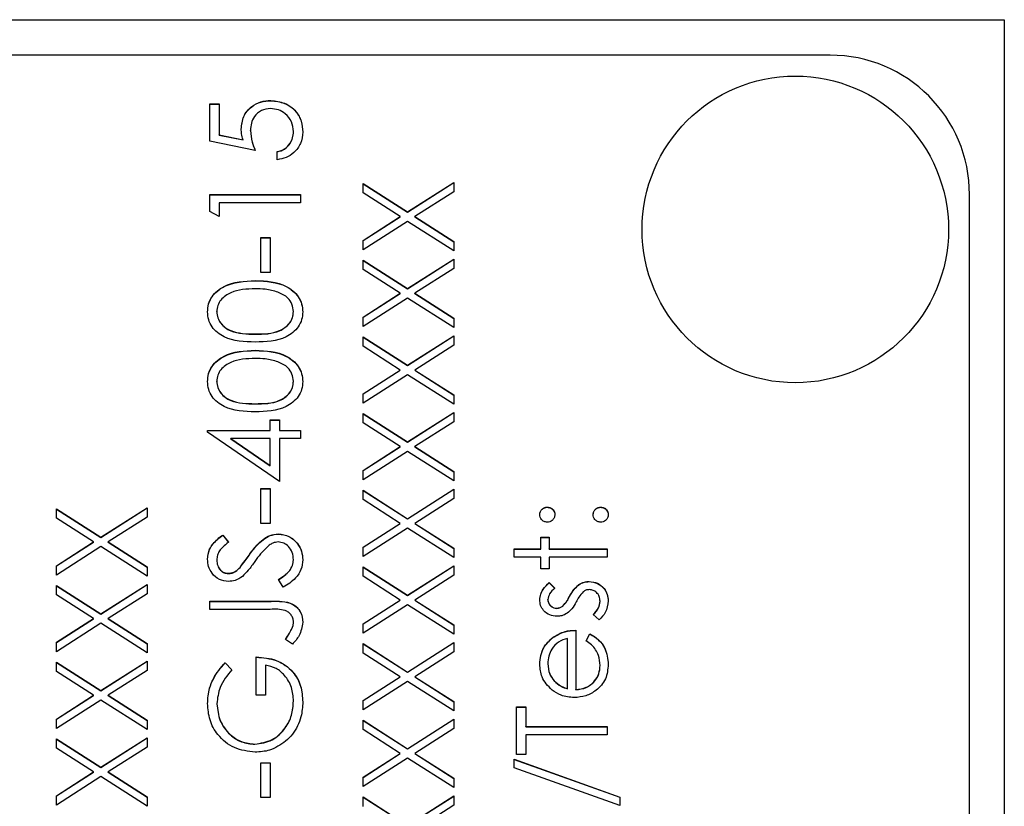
# Model space of a CAD drawing. Header units: millimetres. Extents: x 358 to 1311, y -31 to 892.
# Tile 25 of 30: x 945 to 959, y 457 to 468. Entities that reach past the tile are written whole.
import ezdxf

# ---------------------------------------------------------------- set-up
doc = ezdxf.new("R2010")
doc.units = ezdxf.units.MM

msp = doc.modelspace()

# ---------------------------------------------------------------- linework, layer by layer
at = {"color": 7, "linetype": 'Continuous', "lineweight": 25}
for p, q in [((938.451, 468.363), (959.451, 468.363)), ((959.451, 468.363), (959.451, 427.363)), ((956.951, 467.855), (944.951, 467.855)), ((948.051, 467.155), (948.185, 467.155)), ((948.051, 466.622), (948.051, 467.155)), ((948.051, 467.152), (948.185, 467.152)), ((948.185, 467.155), (948.185, 466.713)), ((948.927, 467.202), (948.927, 467.205)), ((948.185, 466.713), (948.527, 466.643)), ((948.185, 466.71), (948.185, 466.713)), ((948.185, 466.71), (948.527, 466.64)), ((948.635, 466.772), (948.635, 466.775)), ((949.251, 466.756), (949.251, 466.759)), ((948.701, 466.489), (948.051, 466.622)), ((948.527, 466.64), (948.527, 466.643)), ((949.018, 466.355), (949.018, 466.472)), ((950.251, 466.014), (950.888, 465.607)), ((950.251, 465.879), (950.251, 466.014)), ((950.251, 466.011), (950.888, 465.604)), ((950.888, 465.607), (951.551, 466.031)), ((950.888, 465.604), (951.551, 466.028)), ((951.551, 466.031), (951.551, 465.896)), ((948.051, 465.856), (949.351, 465.856)), ((948.051, 465.615), (948.051, 465.856)), ((948.051, 465.853), (949.351, 465.853)), ((949.351, 465.856), (949.351, 465.739)), ((950.783, 465.539), (950.251, 465.879)), ((951.551, 465.896), (950.993, 465.539)), ((958.951, 429.871), (958.951, 465.856)), ((948.185, 465.739), (948.185, 465.539)), ((949.351, 465.739), (948.185, 465.739)), ((948.185, 465.539), (948.051, 465.615)), ((950.888, 465.604), (950.888, 465.607)), ((950.251, 465.199), (950.783, 465.539)), ((950.251, 465.196), (950.783, 465.536)), ((950.888, 465.472), (950.251, 465.064)), ((950.783, 465.536), (950.783, 465.539)), ((951.551, 465.048), (950.888, 465.472)), ((950.993, 465.539), (951.551, 465.182)), ((950.993, 465.536), (950.993, 465.539)), ((950.993, 465.536), (951.551, 465.179)), ((948.785, 465.239), (948.918, 465.239)), ((948.785, 464.739), (948.785, 465.239)), ((948.785, 465.236), (948.918, 465.236)), ((948.918, 465.239), (948.918, 464.739)), ((950.251, 465.064), (950.251, 465.199)), ((951.551, 465.182), (951.551, 465.048)), ((950.251, 464.914), (950.888, 464.507)), ((950.251, 464.78), (950.251, 464.914)), ((950.251, 464.911), (950.888, 464.504)), ((950.888, 464.507), (951.551, 464.931)), ((950.888, 464.504), (951.551, 464.928)), ((951.551, 464.931), (951.551, 464.796)), ((948.918, 464.739), (948.785, 464.739)), ((950.783, 464.44), (950.251, 464.78)), ((951.551, 464.796), (950.993, 464.44)), ((948.702, 464.62), (948.702, 464.623)), ((950.251, 464.099), (950.783, 464.44)), ((950.251, 464.096), (950.783, 464.437)), ((950.783, 464.437), (950.783, 464.44)), ((950.888, 464.504), (950.888, 464.507)), ((950.993, 464.44), (951.551, 464.083)), ((950.993, 464.437), (950.993, 464.44)), ((950.993, 464.437), (951.551, 464.08)), ((950.888, 464.372), (950.251, 463.965)), ((951.551, 463.948), (950.888, 464.372)), ((948.151, 464.175), (948.151, 464.178)), ((949.251, 464.175), (949.251, 464.178)), ((950.251, 463.965), (950.251, 464.099)), ((951.551, 464.083), (951.551, 463.948)), ((948.701, 463.854), (948.701, 463.857)), ((950.251, 463.815), (950.888, 463.408)), ((950.251, 463.68), (950.251, 463.815)), ((950.251, 463.812), (950.888, 463.405)), ((950.888, 463.408), (951.551, 463.832)), ((950.888, 463.405), (951.551, 463.829)), ((951.551, 463.832), (951.551, 463.697)), ((948.702, 463.62), (948.702, 463.623)), ((950.783, 463.34), (950.251, 463.68)), ((951.551, 463.697), (950.993, 463.34)), ((950.251, 463), (950.783, 463.34)), ((950.251, 462.997), (950.783, 463.337)), ((950.783, 463.337), (950.783, 463.34)), ((950.888, 463.405), (950.888, 463.408)), ((950.993, 463.34), (951.551, 462.983)), ((950.993, 463.337), (950.993, 463.34)), ((950.993, 463.337), (951.551, 462.98)), ((948.151, 463.176), (948.151, 463.179)), ((949.251, 463.176), (949.251, 463.179)), ((950.888, 463.273), (950.251, 462.865)), ((951.551, 462.849), (950.888, 463.273)), ((950.251, 462.865), (950.251, 463)), ((951.551, 462.983), (951.551, 462.849)), ((948.701, 462.854), (948.701, 462.857)), ((950.888, 462.308), (951.551, 462.732)), ((950.888, 462.305), (951.551, 462.729)), ((951.551, 462.732), (951.551, 462.597)), ((948.918, 462.624), (949.051, 462.624)), ((948.918, 462.474), (948.918, 462.624)), ((948.918, 462.621), (949.051, 462.621)), ((949.051, 462.624), (949.051, 462.474)), ((950.251, 462.715), (950.888, 462.308)), ((950.251, 462.581), (950.251, 462.715)), ((950.251, 462.712), (950.888, 462.305)), ((950.783, 462.241), (950.251, 462.581)), ((951.551, 462.597), (950.993, 462.241)), ((948.018, 462.474), (948.918, 462.474)), ((948.018, 462.45), (948.018, 462.474)), ((948.018, 462.471), (948.918, 462.471)), ((949.051, 461.741), (948.018, 462.45)), ((948.918, 462.471), (948.918, 462.474)), ((949.051, 462.474), (949.351, 462.474)), ((949.051, 462.471), (949.051, 462.474)), ((949.051, 462.471), (949.351, 462.471)), ((949.351, 462.474), (949.351, 462.357)), ((948.353, 462.354), (948.353, 462.357)), ((948.353, 462.357), (948.918, 461.97)), ((948.918, 462.357), (948.353, 462.357)), ((948.353, 462.354), (948.918, 461.967)), ((948.918, 461.97), (948.918, 462.357)), ((949.051, 462.357), (949.051, 461.741)), ((949.351, 462.357), (949.051, 462.357)), ((950.888, 462.305), (950.888, 462.308)), ((950.251, 461.9), (950.783, 462.241)), ((950.251, 461.897), (950.783, 462.238)), ((950.888, 462.173), (950.251, 461.766)), ((950.783, 462.238), (950.783, 462.241)), ((951.551, 461.749), (950.888, 462.173)), ((950.993, 462.241), (951.551, 461.884)), ((950.993, 462.238), (950.993, 462.241)), ((950.993, 462.238), (951.551, 461.881)), ((948.918, 461.967), (948.918, 461.97)), ((950.251, 461.766), (950.251, 461.9)), ((951.551, 461.884), (951.551, 461.749)), ((948.785, 461.641), (948.918, 461.641)), ((948.785, 461.141), (948.785, 461.641)), ((948.785, 461.638), (948.918, 461.638)), ((948.918, 461.641), (948.918, 461.141)), ((950.251, 461.616), (950.888, 461.208)), ((950.251, 461.481), (950.251, 461.616)), ((950.251, 461.613), (950.888, 461.206)), ((950.888, 461.208), (951.551, 461.632)), ((950.888, 461.206), (951.551, 461.63)), ((951.551, 461.632), (951.551, 461.498)), ((950.783, 461.141), (950.251, 461.481)), ((951.551, 461.498), (950.993, 461.141)), ((945.851, 461.349), (946.488, 460.942)), ((945.851, 461.215), (945.851, 461.349)), ((945.851, 461.346), (946.488, 460.939)), ((946.488, 460.942), (947.151, 461.366)), ((946.488, 460.939), (947.151, 461.363)), ((947.151, 461.366), (947.151, 461.231)), ((952.893, 461.371), (952.893, 461.374)), ((953.66, 461.371), (953.66, 461.374)), ((946.383, 460.874), (945.851, 461.215)), ((947.151, 461.231), (946.593, 460.874)), ((950.888, 461.206), (950.888, 461.208)), ((948.918, 461.141), (948.785, 461.141)), ((950.251, 460.801), (950.783, 461.141)), ((950.251, 460.798), (950.783, 461.138)), ((950.888, 461.074), (950.251, 460.666)), ((950.783, 461.138), (950.783, 461.141)), ((951.551, 460.65), (950.888, 461.074)), ((950.993, 461.141), (951.551, 460.784)), ((950.993, 461.138), (950.993, 461.141)), ((950.993, 461.138), (951.551, 460.781)), ((946.488, 460.939), (946.488, 460.942)), ((948.238, 460.974), (948.318, 460.869)), ((948.238, 460.972), (948.238, 460.974)), ((948.238, 460.972), (948.318, 460.866)), ((949.033, 460.988), (949.033, 460.991)), ((952.801, 460.941), (952.918, 460.941)), ((952.801, 460.775), (952.801, 460.941)), ((952.801, 460.938), (952.918, 460.938)), ((952.918, 460.941), (952.918, 460.775)), ((945.851, 460.534), (946.383, 460.874)), ((945.851, 460.531), (946.383, 460.872)), ((946.488, 460.807), (945.851, 460.4)), ((946.383, 460.872), (946.383, 460.874)), ((947.151, 460.383), (946.488, 460.807)), ((946.593, 460.874), (947.151, 460.518)), ((946.593, 460.872), (946.593, 460.874)), ((946.593, 460.872), (947.151, 460.515)), ((950.251, 460.666), (950.251, 460.801)), ((951.551, 460.784), (951.551, 460.65)), ((952.418, 460.775), (952.801, 460.775)), ((952.418, 460.658), (952.418, 460.775)), ((952.418, 460.772), (952.801, 460.772)), ((952.801, 460.772), (952.801, 460.775)), ((952.918, 460.775), (953.751, 460.775)), ((952.918, 460.772), (952.918, 460.775)), ((952.918, 460.772), (953.751, 460.772)), ((953.751, 460.775), (953.751, 460.658)), ((948.151, 460.612), (948.151, 460.615)), ((948.613, 460.682), (948.613, 460.685)), ((949.251, 460.617), (949.251, 460.62)), ((952.801, 460.658), (952.418, 460.658)), ((952.801, 460.491), (952.801, 460.658)), ((952.918, 460.658), (952.918, 460.491)), ((953.751, 460.658), (952.918, 460.658)), ((945.851, 460.4), (945.851, 460.534)), ((947.151, 460.518), (947.151, 460.383)), ((948.484, 460.507), (948.484, 460.51)), ((950.251, 460.516), (950.888, 460.109)), ((950.251, 460.382), (950.251, 460.516)), ((950.251, 460.513), (950.888, 460.106)), ((950.888, 460.109), (951.551, 460.533)), ((950.888, 460.106), (951.551, 460.53)), ((951.551, 460.533), (951.551, 460.398)), ((952.918, 460.491), (952.801, 460.491)), ((948.316, 460.422), (948.316, 460.425)), ((949.101, 460.225), (949.035, 460.335)), ((950.783, 460.042), (950.251, 460.382)), ((951.551, 460.398), (950.993, 460.042)), ((945.851, 460.25), (946.488, 459.842)), ((945.851, 460.115), (945.851, 460.25)), ((945.851, 460.247), (946.488, 459.839)), ((946.488, 459.842), (947.151, 460.266)), ((946.488, 459.839), (947.151, 460.263)), ((947.151, 460.266), (947.151, 460.132)), ((952.92, 460.291), (953.001, 460.212)), ((952.92, 460.288), (952.92, 460.291)), ((952.92, 460.288), (953.001, 460.209)), ((953.347, 460.261), (953.347, 460.264)), ((953.493, 460.305), (953.493, 460.308)), ((946.383, 459.775), (945.851, 460.115)), ((947.151, 460.132), (946.593, 459.775)), ((950.251, 459.701), (950.783, 460.042)), ((950.251, 459.698), (950.783, 460.039)), ((950.783, 460.039), (950.783, 460.042)), ((950.888, 460.106), (950.888, 460.109)), ((950.993, 460.042), (951.551, 459.685)), ((950.993, 460.039), (950.993, 460.042)), ((950.993, 460.039), (951.551, 459.682)), ((952.901, 460.045), (952.901, 460.048)), ((953.213, 460.09), (953.213, 460.093)), ((948.051, 460.025), (948.929, 460.025)), ((948.051, 459.908), (948.051, 460.025)), ((948.051, 460.022), (948.929, 460.022)), ((948.916, 459.908), (948.051, 459.908)), ((948.929, 460.022), (948.929, 460.025)), ((950.888, 459.974), (950.251, 459.567)), ((951.551, 459.55), (950.888, 459.974)), ((953.029, 459.922), (953.029, 459.925)), ((953.115, 459.954), (953.115, 459.957)), ((953.651, 460.021), (953.651, 460.024)), ((945.851, 459.435), (946.383, 459.775)), ((945.851, 459.432), (946.383, 459.772)), ((946.383, 459.772), (946.383, 459.775)), ((946.488, 459.839), (946.488, 459.842)), ((946.593, 459.775), (947.151, 459.418)), ((946.593, 459.772), (946.593, 459.775)), ((946.593, 459.772), (947.151, 459.415)), ((953.639, 459.758), (953.551, 459.836)), ((946.488, 459.708), (945.851, 459.3)), ((947.151, 459.284), (946.488, 459.708)), ((949.233, 459.64), (949.233, 459.643)), ((949.251, 459.725), (949.251, 459.728)), ((950.251, 459.567), (950.251, 459.701)), ((951.551, 459.685), (951.551, 459.55)), ((949.235, 459.408), (949.135, 459.477)), ((952.972, 459.502), (952.972, 459.505)), ((953.185, 458.771), (953.185, 459.492)), ((953.301, 459.608), (953.301, 458.759)), ((953.451, 459.455), (953.506, 459.558)), ((953.451, 459.452), (953.506, 459.555)), ((953.506, 459.555), (953.506, 459.558)), ((945.851, 459.3), (945.851, 459.435)), ((947.151, 459.418), (947.151, 459.284)), ((950.251, 459.417), (950.888, 459.009)), ((950.251, 459.282), (950.251, 459.417)), ((950.251, 459.414), (950.888, 459.006)), ((950.888, 459.009), (951.551, 459.433)), ((950.888, 459.006), (951.551, 459.431)), ((951.551, 459.433), (951.551, 459.299)), ((948.718, 458.675), (948.718, 459.225)), ((950.783, 458.942), (950.251, 459.282)), ((951.551, 459.299), (950.993, 458.942)), ((945.851, 459.15), (946.488, 458.743)), ((945.851, 459.016), (945.851, 459.15)), ((945.851, 459.147), (946.488, 458.74)), ((946.488, 458.743), (947.151, 459.167)), ((946.488, 458.74), (947.151, 459.164)), ((947.151, 459.167), (947.151, 459.032)), ((948.273, 459.142), (948.368, 459.042)), ((948.273, 459.139), (948.273, 459.142)), ((948.273, 459.139), (948.368, 459.039)), ((948.851, 459.109), (948.851, 458.675)), ((952.901, 459.126), (952.901, 459.129)), ((953.651, 459.102), (953.651, 459.105)), ((946.383, 458.675), (945.851, 459.016)), ((947.151, 459.032), (946.593, 458.675)), ((950.251, 458.602), (950.783, 458.942)), ((950.251, 458.599), (950.783, 458.939)), ((950.783, 458.939), (950.783, 458.942)), ((950.888, 459.006), (950.888, 459.009)), ((950.993, 458.942), (951.551, 458.585)), ((950.993, 458.939), (950.993, 458.942)), ((950.993, 458.939), (951.551, 458.582)), ((950.888, 458.875), (950.251, 458.467)), ((951.551, 458.451), (950.888, 458.875)), ((952.99, 458.881), (952.99, 458.884)), ((953.185, 458.768), (953.185, 458.771)), ((945.851, 458.335), (946.383, 458.675)), ((945.851, 458.332), (946.383, 458.672)), ((946.383, 458.672), (946.383, 458.675)), ((946.488, 458.74), (946.488, 458.743)), ((946.593, 458.675), (947.151, 458.319)), ((946.593, 458.672), (946.593, 458.675)), ((946.593, 458.672), (947.151, 458.316)), ((948.851, 458.675), (948.718, 458.675)), ((953.301, 458.756), (953.301, 458.759)), ((946.488, 458.608), (945.851, 458.201)), ((947.151, 458.184), (946.488, 458.608)), ((948.151, 458.551), (948.151, 458.554)), ((949.251, 458.589), (949.251, 458.592)), ((950.251, 458.467), (950.251, 458.602)), ((951.551, 458.585), (951.551, 458.451)), ((952.451, 458.509), (952.585, 458.509)), ((952.451, 457.826), (952.451, 458.509)), ((952.451, 458.506), (952.585, 458.506)), ((952.585, 458.509), (952.585, 458.226)), ((945.851, 458.201), (945.851, 458.335)), ((947.151, 458.319), (947.151, 458.184)), ((950.251, 458.317), (950.888, 457.91)), ((950.251, 458.183), (950.251, 458.317)), ((950.251, 458.314), (950.888, 457.907)), ((950.888, 457.91), (951.551, 458.334)), ((950.888, 457.907), (951.551, 458.331)), ((951.551, 458.199), (950.993, 457.842)), ((951.551, 458.334), (951.551, 458.199)), ((952.585, 458.226), (953.751, 458.226)), ((952.585, 458.223), (952.585, 458.226)), ((952.585, 458.223), (953.751, 458.223)), ((953.751, 458.226), (953.751, 458.109)), ((946.488, 457.643), (947.151, 458.067)), ((946.488, 457.64), (947.151, 458.064)), ((947.151, 458.067), (947.151, 457.933)), ((950.783, 457.842), (950.251, 458.183)), ((953.751, 458.109), (952.585, 458.109)), ((952.585, 458.109), (952.585, 457.826)), ((945.851, 458.051), (946.488, 457.643)), ((945.851, 457.916), (945.851, 458.051)), ((945.851, 458.048), (946.488, 457.64)), ((947.151, 457.933), (946.593, 457.576)), ((948.696, 457.973), (948.696, 457.976)), ((946.383, 457.576), (945.851, 457.916)), ((950.251, 457.502), (950.783, 457.842)), ((950.251, 457.499), (950.783, 457.84)), ((950.888, 457.775), (950.251, 457.368)), ((950.783, 457.84), (950.783, 457.842)), ((950.888, 457.907), (950.888, 457.91)), ((951.551, 457.351), (950.888, 457.775)), ((950.993, 457.842), (951.551, 457.486)), ((950.993, 457.84), (950.993, 457.842)), ((950.993, 457.84), (951.551, 457.483)), ((952.585, 457.826), (952.451, 457.826)), ((946.488, 457.64), (946.488, 457.643)), ((948.785, 457.709), (948.918, 457.709)), ((948.785, 457.209), (948.785, 457.709)), ((948.785, 457.706), (948.918, 457.706)), ((948.918, 457.709), (948.918, 457.209)), ((952.418, 457.759), (953.935, 457.216)), ((952.418, 457.636), (952.418, 457.759)), ((952.418, 457.756), (953.935, 457.213)), ((953.935, 457.093), (952.418, 457.636)), ((945.851, 457.236), (946.383, 457.576)), ((945.851, 457.233), (946.383, 457.573)), ((946.488, 457.509), (945.851, 457.101)), ((946.383, 457.573), (946.383, 457.576)), ((947.151, 457.084), (946.488, 457.509)), ((946.593, 457.576), (947.151, 457.219)), ((946.593, 457.573), (946.593, 457.576)), ((946.593, 457.573), (947.151, 457.216)), ((950.251, 457.368), (950.251, 457.502)), ((951.551, 457.486), (951.551, 457.351)), ((945.851, 457.101), (945.851, 457.236)), ((947.151, 457.219), (947.151, 457.084)), ((950.251, 457.218), (950.888, 456.81)), ((950.251, 457.083), (950.251, 457.218)), ((950.251, 457.215), (950.888, 456.807)), ((950.888, 456.81), (951.551, 457.234)), ((950.888, 456.807), (951.551, 457.231)), ((951.551, 457.234), (951.551, 457.1)), ((953.935, 457.216), (953.935, 457.093)), ((948.918, 457.209), (948.785, 457.209)), ((951.551, 457.1), (950.993, 456.743))]:
    msp.add_line(p, q, dxfattribs=at)
msp.add_circle((956.452, 465.356), 2.199, dxfattribs=at)
msp.add_arc((956.952, 465.855), 2, 0.0124, 90.0124, dxfattribs=at)
for points, knots in [([(948.501, 466.796), (948.508, 466.858), (948.521, 466.982), (948.638, 467.119), (948.78, 467.195), (948.878, 467.202), (948.927, 467.205)], [0, 0, 0, 0, 0.279688, 0.559025, 0.779292, 1, 1, 1, 1]), ([(948.501, 466.793), (948.508, 466.855), (948.521, 466.98), (948.638, 467.116), (948.78, 467.192), (948.878, 467.199), (948.927, 467.202)], [0, 0, 0, 0, 0.279688, 0.559025, 0.779292, 1, 1, 1, 1]), ([(948.927, 467.205), (948.994, 467.197), (949.129, 467.182), (949.286, 467.066), (949.373, 466.911), (949.381, 466.805), (949.385, 466.752)], [0, 0, 0, 0, 0.279864, 0.559271, 0.779424, 1, 1, 1, 1]), ([(948.927, 467.202), (948.994, 467.195), (949.129, 467.179), (949.286, 467.063), (949.373, 466.908), (949.381, 466.802), (949.385, 466.749)], [0, 0, 0, 0, 0.279864, 0.559271, 0.779424, 1, 1, 1, 1]), ([(948.922, 467.088), (948.877, 467.084), (948.787, 467.074), (948.689, 466.986), (948.641, 466.881), (948.637, 466.81), (948.635, 466.775)], [0, 0, 0, 0, 0.279539, 0.558617, 0.779047, 1, 1, 1, 1]), ([(949.251, 466.759), (949.246, 466.807), (949.234, 466.905), (949.145, 467.013), (949.037, 467.079), (948.96, 467.085), (948.922, 467.088)], [0, 0, 0, 0, 0.279617, 0.559357, 0.779559, 1, 1, 1, 1]), ([(948.527, 466.643), (948.519, 466.671), (948.505, 466.721), (948.502, 466.773), (948.501, 466.796)], [0, 0, 0, 0, 0.560064, 1, 1, 1, 1]), ([(948.635, 466.775), (948.64, 466.72), (948.651, 466.622), (948.686, 466.529), (948.701, 466.489)], [0, 0, 0, 0, 0.559416, 1, 1, 1, 1]), ([(948.635, 466.772), (948.64, 466.717), (948.651, 466.619), (948.686, 466.526), (948.701, 466.486)], [0, 0, 0, 0, 0.559416, 1, 1, 1, 1]), ([(949.018, 466.472), (949.055, 466.482), (949.128, 466.502), (949.202, 466.582), (949.244, 466.67), (949.249, 466.729), (949.251, 466.759)], [0, 0, 0, 0, 0.28005, 0.559166, 0.779583, 1, 1, 1, 1]), ([(949.018, 466.469), (949.055, 466.479), (949.128, 466.499), (949.202, 466.579), (949.244, 466.667), (949.249, 466.726), (949.251, 466.756)], [0, 0, 0, 0, 0.28005, 0.559166, 0.779583, 1, 1, 1, 1]), ([(949.385, 466.752), (949.379, 466.696), (949.368, 466.585), (949.268, 466.459), (949.147, 466.381), (949.061, 466.364), (949.018, 466.355)], [0, 0, 0, 0, 0.279625, 0.559019, 0.77938, 1, 1, 1, 1]), ([(948.018, 464.174), (948.021, 464.213), (948.027, 464.289), (948.095, 464.429), (948.312, 464.604), (948.546, 464.615), (948.702, 464.623)], [0, 0, 0, 0, 0.1256, 0.251197, 0.500581, 1, 1, 1, 1]), ([(948.018, 464.171), (948.021, 464.21), (948.027, 464.286), (948.095, 464.426), (948.312, 464.601), (948.546, 464.612), (948.702, 464.62)], [0, 0, 0, 0, 0.1256, 0.251197, 0.500581, 1, 1, 1, 1]), ([(948.702, 464.623), (948.858, 464.616), (949.092, 464.605), (949.307, 464.428), (949.375, 464.289), (949.382, 464.213), (949.385, 464.174)], [0, 0, 0, 0, 0.499407, 0.748743, 0.874372, 1, 1, 1, 1]), ([(948.702, 464.62), (948.858, 464.613), (949.092, 464.602), (949.307, 464.425), (949.375, 464.286), (949.382, 464.21), (949.385, 464.171)], [0, 0, 0, 0, 0.499407, 0.748743, 0.874372, 1, 1, 1, 1]), ([(948.701, 464.506), (948.581, 464.501), (948.4, 464.494), (948.221, 464.373), (948.161, 464.267), (948.154, 464.208), (948.151, 464.178)], [0, 0, 0, 0, 0.500072, 0.749021, 0.874598, 1, 1, 1, 1]), ([(949.028, 464.457), (948.968, 464.474), (948.861, 464.503), (948.75, 464.505), (948.701, 464.506)], [0, 0, 0, 0, 0.5595988, 1, 1, 1, 1]), ([(949.251, 464.178), (949.247, 464.214), (949.238, 464.285), (949.164, 464.394), (949.08, 464.433), (949.028, 464.457)], [0, 0, 0, 0, 0.280257, 0.560781, 1, 1, 1, 1]), ([(948.702, 463.74), (948.547, 463.745), (948.352, 463.751), (948.157, 463.872), (948.079, 463.957), (948.027, 464.06), (948.021, 464.136), (948.018, 464.174)], [0, 0, 0, 0, 0.498702, 0.624177, 0.749467, 0.874745, 1, 1, 1, 1]), ([(948.151, 464.178), (948.154, 464.148), (948.16, 464.089), (948.206, 464.01), (948.27, 463.947), (948.428, 463.861), (948.58, 463.858), (948.701, 463.857)], [0, 0, 0, 0, 0.125139, 0.250418, 0.375519, 0.500847, 1, 1, 1, 1]), ([(948.151, 464.175), (948.154, 464.146), (948.16, 464.086), (948.206, 464.007), (948.27, 463.944), (948.428, 463.858), (948.58, 463.855), (948.701, 463.854)], [0, 0, 0, 0, 0.125139, 0.250418, 0.375519, 0.500847, 1, 1, 1, 1]), ([(948.701, 463.857), (948.823, 463.857), (949.005, 463.859), (949.182, 463.984), (949.242, 464.089), (949.248, 464.149), (949.251, 464.178)], [0, 0, 0, 0, 0.500291, 0.749086, 0.874606, 1, 1, 1, 1]), ([(948.701, 463.854), (948.823, 463.855), (949.005, 463.856), (949.182, 463.981), (949.242, 464.086), (949.248, 464.146), (949.251, 464.175)], [0, 0, 0, 0, 0.500291, 0.749086, 0.874606, 1, 1, 1, 1]), ([(949.385, 464.174), (949.382, 464.136), (949.375, 464.061), (949.307, 463.923), (949.089, 463.752), (948.857, 463.745), (948.702, 463.74)], [0, 0, 0, 0, 0.125551, 0.25109, 0.50025, 1, 1, 1, 1]), ([(948.018, 463.175), (948.021, 463.213), (948.027, 463.29), (948.095, 463.429), (948.312, 463.605), (948.546, 463.616), (948.702, 463.623)], [0, 0, 0, 0, 0.1256, 0.251197, 0.500581, 1, 1, 1, 1]), ([(948.018, 463.172), (948.021, 463.21), (948.027, 463.287), (948.095, 463.426), (948.312, 463.602), (948.546, 463.613), (948.702, 463.62)], [0, 0, 0, 0, 0.1256, 0.251197, 0.500581, 1, 1, 1, 1]), ([(948.702, 463.623), (948.858, 463.616), (949.092, 463.605), (949.307, 463.428), (949.375, 463.289), (949.382, 463.213), (949.385, 463.175)], [0, 0, 0, 0, 0.499407, 0.748743, 0.874372, 1, 1, 1, 1]), ([(948.702, 463.62), (948.858, 463.613), (949.092, 463.602), (949.307, 463.426), (949.375, 463.287), (949.382, 463.21), (949.385, 463.172)], [0, 0, 0, 0, 0.499407, 0.748743, 0.874372, 1, 1, 1, 1]), ([(948.701, 463.507), (948.581, 463.502), (948.4, 463.495), (948.221, 463.373), (948.161, 463.268), (948.154, 463.208), (948.151, 463.179)], [0, 0, 0, 0, 0.500072, 0.749021, 0.874598, 1, 1, 1, 1]), ([(949.028, 463.457), (948.968, 463.474), (948.861, 463.504), (948.75, 463.506), (948.701, 463.507)], [0, 0, 0, 0, 0.559599, 1, 1, 1, 1]), ([(949.251, 463.179), (949.247, 463.214), (949.238, 463.285), (949.164, 463.395), (949.08, 463.434), (949.028, 463.457)], [0, 0, 0, 0, 0.280257, 0.560781, 1, 1, 1, 1]), ([(948.702, 462.74), (948.547, 462.745), (948.352, 462.752), (948.157, 462.873), (948.079, 462.957), (948.027, 463.061), (948.021, 463.137), (948.018, 463.175)], [0, 0, 0, 0, 0.498702, 0.624177, 0.749467, 0.874745, 1, 1, 1, 1]), ([(948.151, 463.179), (948.154, 463.149), (948.16, 463.089), (948.206, 463.01), (948.27, 462.947), (948.428, 462.861), (948.58, 462.859), (948.701, 462.857)], [0, 0, 0, 0, 0.125139, 0.250418, 0.375519, 0.500847, 1, 1, 1, 1]), ([(948.151, 463.176), (948.154, 463.146), (948.16, 463.086), (948.206, 463.007), (948.27, 462.944), (948.428, 462.858), (948.58, 462.856), (948.701, 462.854)], [0, 0, 0, 0, 0.1251388, 0.2504182, 0.3755189, 0.5008471, 1, 1, 1, 1]), ([(948.701, 462.857), (948.823, 462.858), (949.005, 462.859), (949.182, 462.984), (949.242, 463.09), (949.248, 463.149), (949.251, 463.179)], [0, 0, 0, 0, 0.5002912, 0.749086, 0.8746062, 1, 1, 1, 1]), ([(948.701, 462.854), (948.823, 462.855), (949.005, 462.856), (949.182, 462.981), (949.242, 463.087), (949.248, 463.146), (949.251, 463.176)], [0, 0, 0, 0, 0.500291, 0.749086, 0.874606, 1, 1, 1, 1]), ([(949.385, 463.175), (949.382, 463.137), (949.375, 463.061), (949.307, 462.923), (949.089, 462.752), (948.857, 462.745), (948.702, 462.74)], [0, 0, 0, 0, 0.125551, 0.25109, 0.50025, 1, 1, 1, 1]), ([(952.785, 461.266), (952.786, 461.282), (952.79, 461.314), (952.82, 461.349), (952.855, 461.371), (952.88, 461.373), (952.893, 461.374)], [0, 0, 0, 0, 0.279602, 0.559212, 0.779475, 1, 1, 1, 1]), ([(952.785, 461.263), (952.786, 461.279), (952.79, 461.311), (952.82, 461.346), (952.855, 461.368), (952.88, 461.37), (952.893, 461.371)], [0, 0, 0, 0, 0.2796016, 0.559212, 0.7794752, 1, 1, 1, 1]), ([(952.893, 461.374), (952.909, 461.372), (952.941, 461.369), (952.976, 461.339), (952.998, 461.304), (953, 461.279), (953.001, 461.266)], [0, 0, 0, 0, 0.279517, 0.559326, 0.779544, 1, 1, 1, 1]), ([(952.893, 461.371), (952.909, 461.37), (952.941, 461.366), (952.976, 461.336), (952.998, 461.301), (953, 461.276), (953.001, 461.263)], [0, 0, 0, 0, 0.279517, 0.559326, 0.779544, 1, 1, 1, 1]), ([(953.551, 461.266), (953.553, 461.282), (953.557, 461.314), (953.587, 461.349), (953.622, 461.371), (953.647, 461.373), (953.66, 461.374)], [0, 0, 0, 0, 0.279602, 0.559212, 0.779475, 1, 1, 1, 1]), ([(953.551, 461.263), (953.553, 461.279), (953.557, 461.311), (953.587, 461.346), (953.622, 461.368), (953.647, 461.37), (953.66, 461.371)], [0, 0, 0, 0, 0.279602, 0.559212, 0.779475, 1, 1, 1, 1]), ([(953.66, 461.374), (953.676, 461.372), (953.708, 461.369), (953.743, 461.339), (953.765, 461.304), (953.767, 461.279), (953.768, 461.266)], [0, 0, 0, 0, 0.279469, 0.559358, 0.779674, 1, 1, 1, 1]), ([(953.66, 461.371), (953.676, 461.369), (953.708, 461.366), (953.743, 461.336), (953.765, 461.301), (953.767, 461.276), (953.768, 461.263)], [0, 0, 0, 0, 0.279469, 0.559358, 0.779674, 1, 1, 1, 1]), ([(952.893, 461.158), (952.877, 461.16), (952.845, 461.164), (952.81, 461.193), (952.788, 461.228), (952.786, 461.253), (952.785, 461.266)], [0, 0, 0, 0, 0.279585, 0.559454, 0.779697, 1, 1, 1, 1]), ([(953.001, 461.266), (952.999, 461.25), (952.996, 461.218), (952.966, 461.183), (952.931, 461.161), (952.906, 461.159), (952.893, 461.158)], [0, 0, 0, 0, 0.279647, 0.559299, 0.779615, 1, 1, 1, 1]), ([(953.66, 461.158), (953.644, 461.16), (953.612, 461.163), (953.576, 461.193), (953.555, 461.228), (953.552, 461.253), (953.551, 461.266)], [0, 0, 0, 0, 0.279576, 0.559284, 0.779552, 1, 1, 1, 1]), ([(953.768, 461.266), (953.766, 461.25), (953.762, 461.218), (953.733, 461.183), (953.697, 461.161), (953.672, 461.159), (953.66, 461.158)], [0, 0, 0, 0, 0.279581, 0.559143, 0.779575, 1, 1, 1, 1]), ([(948.018, 460.628), (948.024, 460.677), (948.033, 460.757), (948.096, 460.852), (948.163, 460.918), (948.213, 460.956), (948.238, 460.974)], [0, 0, 0, 0, 0.3387292, 0.5588354, 0.7793438, 1, 1, 1, 1]), ([(948.018, 460.625), (948.024, 460.674), (948.033, 460.754), (948.096, 460.849), (948.163, 460.915), (948.213, 460.953), (948.238, 460.972)], [0, 0, 0, 0, 0.338729, 0.558835, 0.779344, 1, 1, 1, 1]), ([(948.613, 460.685), (948.65, 460.734), (948.71, 460.815), (948.811, 460.913), (948.914, 460.976), (948.993, 460.986), (949.033, 460.991)], [0, 0, 0, 0, 0.340499, 0.560704, 0.780578, 1, 1, 1, 1]), ([(948.613, 460.682), (948.65, 460.731), (948.71, 460.812), (948.811, 460.91), (948.914, 460.974), (948.993, 460.983), (949.033, 460.988)], [0, 0, 0, 0, 0.340499, 0.560704, 0.780578, 1, 1, 1, 1]), ([(949.033, 460.991), (949.086, 460.984), (949.192, 460.969), (949.306, 460.865), (949.374, 460.745), (949.381, 460.662), (949.385, 460.62)], [0, 0, 0, 0, 0.279183, 0.559085, 0.779446, 1, 1, 1, 1]), ([(949.033, 460.988), (949.086, 460.981), (949.192, 460.966), (949.306, 460.862), (949.374, 460.742), (949.381, 460.659), (949.385, 460.617)], [0, 0, 0, 0, 0.279183, 0.559085, 0.779446, 1, 1, 1, 1]), ([(948.318, 460.869), (948.29, 460.847), (948.244, 460.81), (948.188, 460.749), (948.157, 460.685), (948.153, 460.638), (948.151, 460.615)], [0, 0, 0, 0, 0.340409, 0.560482, 0.78018, 1, 1, 1, 1]), ([(948.903, 460.828), (948.861, 460.788), (948.784, 460.716), (948.723, 460.631), (948.696, 460.594)], [0, 0, 0, 0, 0.559496, 1, 1, 1, 1]), ([(949.031, 460.874), (949.005, 460.871), (948.959, 460.866), (948.92, 460.839), (948.903, 460.828)], [0, 0, 0, 0, 0.55899, 1, 1, 1, 1]), ([(949.251, 460.62), (949.248, 460.655), (949.241, 460.725), (949.188, 460.81), (949.113, 460.864), (949.058, 460.871), (949.031, 460.874)], [0, 0, 0, 0, 0.280276, 0.560148, 0.780153, 1, 1, 1, 1]), ([(948.321, 460.308), (948.275, 460.314), (948.183, 460.325), (948.083, 460.414), (948.027, 460.52), (948.021, 460.592), (948.018, 460.628)], [0, 0, 0, 0, 0.279553, 0.558798, 0.779378, 1, 1, 1, 1]), ([(948.151, 460.615), (948.153, 460.589), (948.157, 460.536), (948.198, 460.473), (948.254, 460.431), (948.295, 460.427), (948.316, 460.425)], [0, 0, 0, 0, 0.280274, 0.559931, 0.77992, 1, 1, 1, 1]), ([(948.151, 460.612), (948.153, 460.586), (948.157, 460.533), (948.198, 460.47), (948.254, 460.428), (948.295, 460.424), (948.316, 460.422)], [0, 0, 0, 0, 0.280274, 0.559931, 0.77992, 1, 1, 1, 1]), ([(948.484, 460.51), (948.509, 460.542), (948.553, 460.6), (948.595, 460.659), (948.613, 460.685)], [0, 0, 0, 0, 0.559906, 1, 1, 1, 1]), ([(948.484, 460.507), (948.509, 460.539), (948.553, 460.597), (948.595, 460.656), (948.613, 460.682)], [0, 0, 0, 0, 0.5599058, 1, 1, 1, 1]), ([(949.035, 460.335), (949.094, 460.373), (949.177, 460.427), (949.243, 460.537), (949.248, 460.592), (949.251, 460.62)], [0, 0, 0, 0, 0.559321, 0.779782, 1, 1, 1, 1]), ([(949.035, 460.332), (949.094, 460.37), (949.177, 460.424), (949.243, 460.534), (949.248, 460.589), (949.251, 460.617)], [0, 0, 0, 0, 0.559321, 0.779782, 1, 1, 1, 1]), ([(949.385, 460.62), (949.38, 460.572), (949.37, 460.476), (949.272, 460.328), (949.166, 460.264), (949.101, 460.225)], [0, 0, 0, 0, 0.27988, 0.559666, 1, 1, 1, 1]), ([(948.316, 460.425), (948.334, 460.426), (948.37, 460.429), (948.43, 460.457), (948.463, 460.49), (948.484, 460.51)], [0, 0, 0, 0, 0.279946, 0.559774, 1, 1, 1, 1]), ([(948.316, 460.422), (948.334, 460.423), (948.37, 460.426), (948.43, 460.454), (948.463, 460.487), (948.484, 460.507)], [0, 0, 0, 0, 0.279946, 0.559774, 1, 1, 1, 1]), ([(948.696, 460.594), (948.666, 460.551), (948.613, 460.476), (948.548, 460.41), (948.519, 460.381)], [0, 0, 0, 0, 0.560413, 1, 1, 1, 1]), ([(948.519, 460.381), (948.486, 460.358), (948.425, 460.317), (948.353, 460.311), (948.321, 460.308)], [0, 0, 0, 0, 0.55984, 1, 1, 1, 1]), ([(952.785, 460.048), (952.788, 460.075), (952.794, 460.128), (952.842, 460.213), (952.89, 460.262), (952.92, 460.291)], [0, 0, 0, 0, 0.279553, 0.559703, 1, 1, 1, 1]), ([(952.785, 460.045), (952.788, 460.072), (952.794, 460.125), (952.842, 460.21), (952.89, 460.259), (952.92, 460.288)], [0, 0, 0, 0, 0.279553, 0.559703, 1, 1, 1, 1]), ([(953.001, 460.212), (952.973, 460.187), (952.922, 460.143), (952.907, 460.077), (952.901, 460.048)], [0, 0, 0, 0, 0.562045, 1, 1, 1, 1]), ([(953.213, 460.093), (953.233, 460.129), (953.269, 460.193), (953.323, 460.242), (953.347, 460.264)], [0, 0, 0, 0, 0.560649, 1, 1, 1, 1]), ([(953.213, 460.09), (953.233, 460.126), (953.269, 460.19), (953.323, 460.239), (953.347, 460.261)], [0, 0, 0, 0, 0.560649, 1, 1, 1, 1]), ([(953.347, 460.264), (953.372, 460.278), (953.418, 460.304), (953.47, 460.307), (953.493, 460.308)], [0, 0, 0, 0, 0.559466, 1, 1, 1, 1]), ([(953.347, 460.261), (953.372, 460.275), (953.418, 460.301), (953.47, 460.304), (953.493, 460.305)], [0, 0, 0, 0, 0.559466, 1, 1, 1, 1]), ([(953.498, 460.191), (953.48, 460.19), (953.447, 460.187), (953.42, 460.168), (953.408, 460.159)], [0, 0, 0, 0, 0.559603, 1, 1, 1, 1]), ([(953.493, 460.308), (953.534, 460.303), (953.616, 460.294), (953.707, 460.218), (953.76, 460.126), (953.765, 460.062), (953.768, 460.03)], [0, 0, 0, 0, 0.279548, 0.559226, 0.779475, 1, 1, 1, 1]), ([(953.493, 460.305), (953.534, 460.3), (953.616, 460.291), (953.707, 460.215), (953.76, 460.123), (953.765, 460.059), (953.768, 460.027)], [0, 0, 0, 0, 0.279548, 0.559226, 0.779475, 1, 1, 1, 1]), ([(953.651, 460.024), (953.649, 460.047), (953.644, 460.095), (953.604, 460.149), (953.554, 460.185), (953.517, 460.189), (953.498, 460.191)], [0, 0, 0, 0, 0.279988, 0.559745, 0.779963, 1, 1, 1, 1]), ([(953.034, 459.808), (952.997, 459.812), (952.925, 459.819), (952.842, 459.882), (952.791, 459.963), (952.787, 460.02), (952.785, 460.048)], [0, 0, 0, 0, 0.279936, 0.559437, 0.779611, 1, 1, 1, 1]), ([(952.901, 460.048), (952.904, 460.03), (952.909, 459.993), (952.945, 459.954), (952.986, 459.929), (953.015, 459.926), (953.029, 459.925)], [0, 0, 0, 0, 0.279313, 0.559072, 0.779518, 1, 1, 1, 1]), ([(952.901, 460.045), (952.904, 460.027), (952.909, 459.99), (952.945, 459.951), (952.986, 459.926), (953.015, 459.923), (953.029, 459.922)], [0, 0, 0, 0, 0.2793129, 0.5590715, 0.7795178, 1, 1, 1, 1]), ([(953.115, 459.957), (953.137, 459.98), (953.175, 460.022), (953.201, 460.071), (953.213, 460.093)], [0, 0, 0, 0, 0.5590178, 1, 1, 1, 1]), ([(953.115, 459.954), (953.137, 459.977), (953.175, 460.019), (953.201, 460.068), (953.213, 460.09)], [0, 0, 0, 0, 0.559018, 1, 1, 1, 1]), ([(953.408, 460.159), (953.387, 460.135), (953.349, 460.09), (953.322, 460.038), (953.31, 460.015)], [0, 0, 0, 0, 0.559074, 1, 1, 1, 1]), ([(949.251, 459.728), (949.25, 459.746), (949.246, 459.782), (949.219, 459.83), (949.181, 459.869), (949.081, 459.914), (948.989, 459.911), (948.916, 459.908)], [0, 0, 0, 0, 0.124972, 0.249915, 0.374872, 0.499882, 1, 1, 1, 1]), ([(948.929, 460.025), (949.038, 460.028), (949.175, 460.031), (949.305, 459.939), (949.37, 459.855), (949.379, 459.775), (949.385, 459.722)], [0, 0, 0, 0, 0.499543, 0.625078, 0.750654, 1, 1, 1, 1]), ([(948.929, 460.022), (949.038, 460.025), (949.175, 460.028), (949.305, 459.936), (949.37, 459.852), (949.379, 459.772), (949.385, 459.719)], [0, 0, 0, 0, 0.499543, 0.625078, 0.750654, 1, 1, 1, 1]), ([(953.029, 459.925), (953.047, 459.927), (953.078, 459.931), (953.104, 459.949), (953.115, 459.957)], [0, 0, 0, 0, 0.559054, 1, 1, 1, 1]), ([(953.029, 459.922), (953.047, 459.924), (953.078, 459.928), (953.104, 459.946), (953.115, 459.954)], [0, 0, 0, 0, 0.559054, 1, 1, 1, 1]), ([(953.31, 460.015), (953.291, 459.981), (953.256, 459.919), (953.203, 459.872), (953.18, 459.852)], [0, 0, 0, 0, 0.5606591, 1, 1, 1, 1]), ([(953.551, 459.836), (953.581, 459.865), (953.635, 459.918), (953.646, 459.991), (953.651, 460.024)], [0, 0, 0, 0, 0.560833, 1, 1, 1, 1]), ([(953.551, 459.833), (953.581, 459.862), (953.635, 459.915), (953.646, 459.989), (953.651, 460.021)], [0, 0, 0, 0, 0.560833, 1, 1, 1, 1]), ([(953.768, 460.03), (953.76, 459.971), (953.747, 459.865), (953.672, 459.791), (953.639, 459.758)], [0, 0, 0, 0, 0.559289, 1, 1, 1, 1]), ([(953.18, 459.852), (953.155, 459.838), (953.109, 459.812), (953.057, 459.81), (953.034, 459.808)], [0, 0, 0, 0, 0.559587, 1, 1, 1, 1]), ([(949.135, 459.477), (949.155, 459.507), (949.191, 459.56), (949.22, 459.618), (949.233, 459.643)], [0, 0, 0, 0, 0.560094, 1, 1, 1, 1]), ([(949.135, 459.474), (949.155, 459.504), (949.191, 459.557), (949.22, 459.615), (949.233, 459.64)], [0, 0, 0, 0, 0.5600942, 1, 1, 1, 1]), ([(949.233, 459.643), (949.238, 459.659), (949.249, 459.686), (949.251, 459.715), (949.251, 459.728)], [0, 0, 0, 0, 0.5599, 1, 1, 1, 1]), ([(949.233, 459.64), (949.238, 459.656), (949.249, 459.683), (949.251, 459.713), (949.251, 459.725)], [0, 0, 0, 0, 0.5599, 1, 1, 1, 1]), ([(949.385, 459.722), (949.373, 459.655), (949.352, 459.536), (949.271, 459.448), (949.235, 459.408)], [0, 0, 0, 0, 0.557533, 1, 1, 1, 1]), ([(952.785, 459.123), (952.794, 459.207), (952.812, 459.358), (952.923, 459.46), (952.972, 459.505)], [0, 0, 0, 0, 0.558919, 1, 1, 1, 1]), ([(952.785, 459.12), (952.794, 459.204), (952.812, 459.355), (952.923, 459.457), (952.972, 459.502)], [0, 0, 0, 0, 0.558919, 1, 1, 1, 1]), ([(953.185, 459.492), (953.14, 459.477), (953.05, 459.449), (952.959, 459.349), (952.91, 459.239), (952.904, 459.165), (952.901, 459.129)], [0, 0, 0, 0, 0.280138, 0.559194, 0.779598, 1, 1, 1, 1]), ([(952.972, 459.505), (953.029, 459.539), (953.131, 459.599), (953.249, 459.606), (953.301, 459.608)], [0, 0, 0, 0, 0.558897, 1, 1, 1, 1]), ([(952.972, 459.502), (953.029, 459.536), (953.131, 459.596), (953.249, 459.603), (953.301, 459.605)], [0, 0, 0, 0, 0.558897, 1, 1, 1, 1]), ([(953.506, 459.558), (953.549, 459.532), (953.635, 459.479), (953.745, 459.33), (953.759, 459.199), (953.768, 459.12)], [0, 0, 0, 0, 0.280919, 0.561407, 1, 1, 1, 1]), ([(953.506, 459.555), (953.549, 459.529), (953.635, 459.476), (953.745, 459.327), (953.759, 459.196), (953.768, 459.117)], [0, 0, 0, 0, 0.280919, 0.561407, 1, 1, 1, 1]), ([(953.651, 459.105), (953.647, 459.153), (953.639, 459.232), (953.591, 459.332), (953.528, 459.402), (953.477, 459.437), (953.451, 459.455)], [0, 0, 0, 0, 0.339465, 0.559626, 0.779498, 1, 1, 1, 1]), ([(948.718, 459.225), (948.816, 459.217), (949.012, 459.201), (949.244, 459.037), (949.369, 458.812), (949.379, 458.658), (949.385, 458.581)], [0, 0, 0, 0, 0.280351, 0.559367, 0.779371, 1, 1, 1, 1]), ([(948.718, 459.222), (948.816, 459.214), (949.012, 459.198), (949.244, 459.034), (949.369, 458.809), (949.379, 458.656), (949.385, 458.579)], [0, 0, 0, 0, 0.2803512, 0.5593674, 0.7793709, 1, 1, 1, 1]), ([(948.018, 458.558), (948.023, 458.632), (948.032, 458.755), (948.098, 458.914), (948.175, 459.036), (948.24, 459.107), (948.273, 459.142)], [0, 0, 0, 0, 0.339527, 0.559586, 0.779731, 1, 1, 1, 1]), ([(948.018, 458.555), (948.023, 458.629), (948.032, 458.752), (948.098, 458.911), (948.175, 459.033), (948.24, 459.104), (948.273, 459.139)], [0, 0, 0, 0, 0.339527, 0.559586, 0.779731, 1, 1, 1, 1]), ([(949.251, 458.592), (949.246, 458.659), (949.236, 458.793), (949.139, 458.957), (949.006, 459.071), (948.903, 459.096), (948.851, 459.109)], [0, 0, 0, 0, 0.2802537, 0.5599124, 0.7799408, 1, 1, 1, 1]), ([(952.962, 458.751), (952.904, 458.81), (952.802, 458.914), (952.79, 459.059), (952.785, 459.123)], [0, 0, 0, 0, 0.558577, 1, 1, 1, 1]), ([(952.901, 459.129), (952.906, 459.078), (952.914, 458.988), (952.967, 458.916), (952.99, 458.884)], [0, 0, 0, 0, 0.559458, 1, 1, 1, 1]), ([(952.901, 459.126), (952.906, 459.075), (952.914, 458.985), (952.967, 458.913), (952.99, 458.881)], [0, 0, 0, 0, 0.559458, 1, 1, 1, 1]), ([(953.768, 459.12), (953.761, 459.048), (953.749, 458.903), (953.61, 458.748), (953.448, 458.658), (953.335, 458.647), (953.279, 458.642)], [0, 0, 0, 0, 0.279885, 0.558859, 0.779462, 1, 1, 1, 1]), ([(953.301, 458.759), (953.353, 458.765), (953.456, 458.777), (953.572, 458.869), (953.641, 458.984), (953.648, 459.065), (953.651, 459.105)], [0, 0, 0, 0, 0.279963, 0.559359, 0.779526, 1, 1, 1, 1]), ([(953.301, 458.756), (953.353, 458.762), (953.456, 458.774), (953.572, 458.866), (953.641, 458.981), (953.648, 459.062), (953.651, 459.102)], [0, 0, 0, 0, 0.279963, 0.559359, 0.779526, 1, 1, 1, 1]), ([(948.368, 459.042), (948.302, 458.962), (948.184, 458.818), (948.161, 458.635), (948.151, 458.554)], [0, 0, 0, 0, 0.55984, 1, 1, 1, 1]), ([(952.99, 458.884), (953.022, 458.856), (953.08, 458.805), (953.153, 458.781), (953.185, 458.771)], [0, 0, 0, 0, 0.558795, 1, 1, 1, 1]), ([(952.99, 458.881), (953.022, 458.853), (953.08, 458.802), (953.153, 458.778), (953.185, 458.768)], [0, 0, 0, 0, 0.5587953, 1, 1, 1, 1]), ([(953.279, 458.642), (953.214, 458.648), (953.099, 458.658), (953.004, 458.723), (952.962, 458.751)], [0, 0, 0, 0, 0.559427, 1, 1, 1, 1]), ([(948.701, 457.859), (948.599, 457.872), (948.395, 457.898), (948.167, 458.085), (948.037, 458.318), (948.024, 458.478), (948.018, 458.558)], [0, 0, 0, 0, 0.27959, 0.559072, 0.779411, 1, 1, 1, 1]), ([(948.151, 458.554), (948.161, 458.472), (948.181, 458.308), (948.32, 458.116), (948.501, 457.998), (948.631, 457.983), (948.696, 457.976)], [0, 0, 0, 0, 0.279847, 0.559555, 0.779847, 1, 1, 1, 1]), ([(948.151, 458.551), (948.161, 458.469), (948.181, 458.305), (948.32, 458.113), (948.501, 457.995), (948.631, 457.98), (948.696, 457.973)], [0, 0, 0, 0, 0.279847, 0.559555, 0.779847, 1, 1, 1, 1]), ([(948.696, 457.976), (948.782, 457.989), (948.954, 458.016), (949.135, 458.188), (949.235, 458.388), (949.246, 458.524), (949.251, 458.592)], [0, 0, 0, 0, 0.279061, 0.558584, 0.779236, 1, 1, 1, 1]), ([(948.696, 457.973), (948.782, 457.986), (948.954, 458.013), (949.135, 458.185), (949.235, 458.385), (949.246, 458.521), (949.251, 458.589)], [0, 0, 0, 0, 0.279061, 0.558584, 0.779236, 1, 1, 1, 1]), ([(949.385, 458.581), (949.38, 458.509), (949.373, 458.39), (949.315, 458.234), (949.241, 458.114), (949.173, 458.05), (949.139, 458.018)], [0, 0, 0, 0, 0.339789, 0.559872, 0.779908, 1, 1, 1, 1]), ([(949.139, 458.018), (949.064, 457.967), (948.932, 457.875), (948.771, 457.864), (948.701, 457.859)], [0, 0, 0, 0, 0.559317, 1, 1, 1, 1])]:
    msp.add_open_spline(points, degree=3, knots=knots, dxfattribs=at)

doc.saveas('drawing.dxf')
